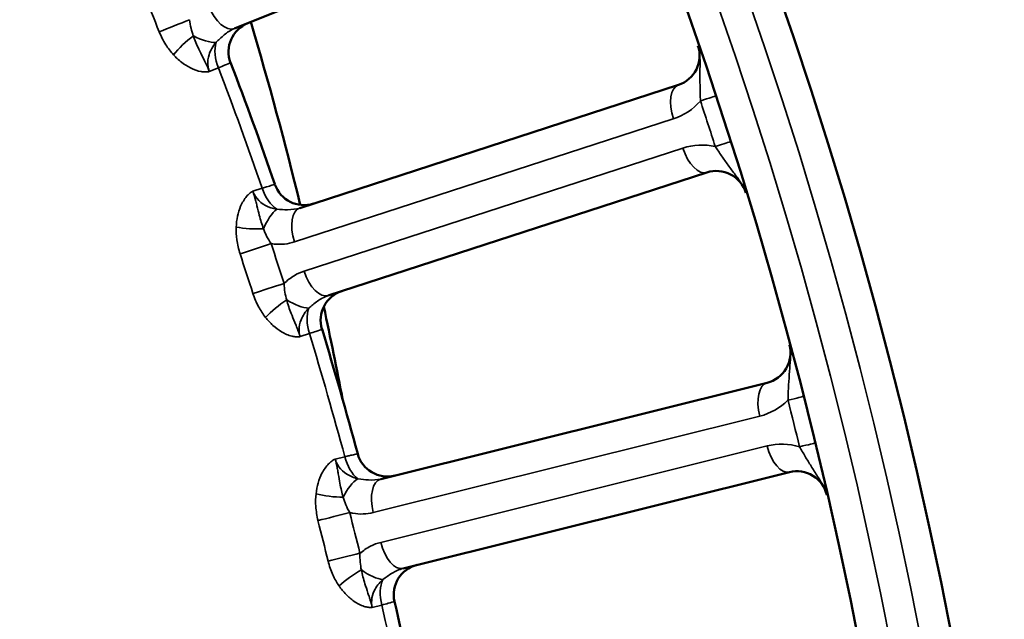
# Model space of a CAD drawing. Header units: inches. Extents: x 0 to 93.5, y 0 to 66.1.
# Tile 44 of 256: x 35.758 to 37.021, y 38.352 to 39.121. Entities that reach past the tile are written whole.
import ezdxf

# ---------------------------------------------------------------- set-up
doc = ezdxf.new("R2010")
doc.units = ezdxf.units.IN
doc.header["$LTSCALE"] = 4
doc.header["$MEASUREMENT"] = 0
doc.layers.add('Visible (ANSI)', color=7, linetype='Continuous', lineweight=50)
doc.layers.add('Visible Narrow (ANSI)', color=7, linetype='Continuous', lineweight=35)

msp = doc.modelspace()

# ---------------------------------------------------------------- linework, layer by layer
at = {"layer": 'Visible (ANSI)'}
for p, q in [((36.0334, 39.1095), (36.5069, 39.3008)), ((36.6028, 39.0374), (36.1171, 38.8795)), ((36.1536, 38.7672), (36.6393, 38.925)), ((36.7166, 38.6555), (36.221, 38.532)), ((36.2496, 38.4174), (36.7452, 38.5409))]:
    msp.add_line(p, q, dxfattribs=at)
for radius in [8.189, 6.1811, 5.8661, 5.748]:
    msp.add_circle((31.1926, 37.2174), radius, dxfattribs=at)
for centre, radius, start, end in [((36.0653, 39.0799), 0.0394, 112, 200.9189), ((36.5906, 39.0748), 0.0394, 288, 18.9879), ((31.1926, 37.2174), 5.1772, 19.0811, 20.9189), ((36.6515, 38.8876), 0.0394, 17.0121, 108), ((36.1225, 38.9227), 0.0394, 199.0811, 288), ((36.1834, 38.7355), 0.0394, 108, 196.9189), ((31.1926, 37.2174), 5.1772, 15.0811, 16.9189), ((36.7071, 38.6937), 0.0394, 284, 14.9879), ((36.2295, 38.5747), 0.0394, 195.0811, 284), ((36.7547, 38.5027), 0.0394, 13.0121, 104), ((36.2771, 38.3837), 0.0394, 104, 192.9189), ((31.1926, 37.2174), 5.1772, 11.0811, 12.9189)]:
    msp.add_arc(centre, radius, start, end, dxfattribs=at)
for points in [[(36.0544, 39.118), (36.0774, 39.0405), (36.0985, 38.9623), (36.1178, 38.8836)], [(36.148, 38.7529), (36.1566, 38.7129), (36.1648, 38.6729), (36.1725, 38.6328)]]:
    msp.add_open_spline(points, degree=3, dxfattribs=at)
at = {"layer": 'Visible Narrow (ANSI)'}
for p, q in [((36.0129, 39.0592), (36.0012, 39.0545)), ((36.1105, 38.836), (36.5962, 38.9938)), ((36.6084, 38.9564), (36.1227, 38.7986)), ((36.0571, 38.901), (36.0691, 38.9049)), ((36.1297, 38.7185), (36.1177, 38.7146)), ((36.2114, 38.489), (36.707, 38.6126)), ((36.7165, 38.5744), (36.221, 38.4508)), ((36.1627, 38.5576), (36.1749, 38.5606)), ((36.2224, 38.3704), (36.2101, 38.3674))]:
    msp.add_line(p, q, dxfattribs=at)
for radius in [6.3662, 5.8268, 5.7874]:
    msp.add_circle((31.1926, 37.2174), radius, dxfattribs=at)
for centre, radius, start, end in [((31.1926, 37.2174), 5.1602, 19.0882, 20.9118), ((36.5719, 39.0687), 0.0787, 288, 318.6458), ((31.2113, 37.2235), 5.7087, 17.6921, 18.3079), ((36.6327, 38.8815), 0.0787, 77.3542, 108), ((31.1926, 37.2174), 5.1602, 15.0882, 16.9118), ((36.688, 38.689), 0.0787, 284, 314.6458), ((31.2117, 37.2221), 5.7087, 13.6921, 14.3079), ((36.7356, 38.498), 0.0787, 73.3542, 104), ((31.1926, 37.2174), 5.1602, 11.0882, 12.9118)]:
    msp.add_arc(centre, radius, start, end, dxfattribs=at)
for centre, major_axis, ratio, start_param, end_param in [((29.3739, 36.4826), (3.0572, -7.5669), 0.866025, 1.567514, 1.574079), ((36.0186, 39.146), (0.0147, -0.0365), 0.5, 4.712389, 6.283185), ((35.9576, 39.1136), (0.0365, 0.0146), 0.001641, 1.0472, 2.169907), ((35.9759, 39.084), (-0.0291, -0.0265), 0.23794, 4.336885, 5.267623), ((35.9856, 39.1164), (-0.0338, 0.0201), 0.417627, 1.675906, 2.580298), ((36.0339, 39.0672), (-0.0147, 0.0365), 0.5698, 0.629236, 1.559974), ((36.615, 38.9999), (-0.0122, 0.0374), 0.5, 0, 1.570796), ((36.6123, 39.0106), (0.0374, 0.0124), 0.003103, 5.235979, 6.283185), ((36.6271, 38.9625), (0.0122, -0.0374), 0.5, 4.712389, 6.283185), ((36.6313, 38.9522), (0.0375, 0.012), 0.003103, 0, 1.047206), ((36.0903, 38.9122), (-0.0122, 0.0374), 0.5698, 1.581619, 2.512357), ((36.0849, 38.8435), (0.013, 0.0372), 0.417627, 0.561295, 1.465687), ((36.1292, 38.8421), (-0.0122, 0.0374), 0.5, 0, 1.570796), ((36.0567, 38.8621), (0.0393, -0.0016), 0.23794, 4.157155, 5.087893), ((36.0617, 38.8277), (-0.0374, -0.0123), 0.001641, 0.971686, 2.094393), ((29.3377, 36.6147), (-2.5329, 7.7955), 0.866025, 4.709107, 4.715671), ((29.3271, 36.6112), (2.5219, -7.7617), 0.866025, 1.567514, 1.574079), ((36.1414, 38.8046), (0.0122, -0.0374), 0.5, 4.712389, 6.283185), ((36.0783, 38.7766), (0.0375, 0.0121), 0.001641, 1.0472, 2.169907), ((36.0945, 38.7458), (-0.0309, -0.0244), 0.23794, 4.336885, 5.267623), ((36.1064, 38.7774), (-0.0323, 0.0224), 0.417627, 1.675906, 2.580298), ((36.1511, 38.725), (-0.0122, 0.0374), 0.5698, 0.629236, 1.559974), ((36.7261, 38.6173), (-0.0095, 0.0382), 0.5, 0, 1.570796), ((36.7242, 38.6282), (0.0381, 0.0097), 0.003103, 5.235979, 6.283185), ((36.739, 38.5686), (0.0383, 0.0093), 0.003103, 0, 1.047206), ((36.7356, 38.5791), (0.0095, -0.0382), 0.5, 4.712389, 6.283185), ((36.1966, 38.5665), (-0.0095, 0.0382), 0.5698, 1.581619, 2.512357), ((36.1864, 38.4983), (0.0155, 0.0362), 0.417627, 0.561295, 1.465687), ((36.2305, 38.4938), (-0.0095, 0.0382), 0.5, 0, 1.570796), ((36.1596, 38.5188), (0.0391, -0.0043), 0.23794, 4.157155, 5.087893), ((36.1622, 38.4842), (-0.0382, -0.0096), 0.001641, 0.971686, 2.094393), ((29.3002, 36.7455), (-1.9829, 7.9532), 0.866025, 4.709107, 4.715671), ((29.2893, 36.7428), (1.9744, -7.9187), 0.866025, 1.567514, 1.574079), ((36.2401, 38.4556), (0.0095, -0.0382), 0.5, 4.712389, 6.283185), ((36.1752, 38.432), (0.0382, 0.0094), 0.001641, 1.0472, 2.169907), ((36.1892, 38.4002), (-0.0325, -0.0222), 0.23794, 4.336885, 5.267623), ((36.2032, 38.4308), (-0.0307, 0.0246), 0.417627, 1.675906, 2.580298), ((36.2442, 38.3755), (-0.0095, 0.0382), 0.5698, 0.629236, 1.559974)]:
    msp.add_ellipse(centre, major_axis=major_axis, ratio=ratio, start_param=start_param, end_param=end_param, dxfattribs=at)
for points, knots in [([(35.9807, 39.1002), (35.9796, 39.1033), (35.9786, 39.1065), (35.977, 39.1135), (35.9763, 39.1172), (35.9759, 39.1209)], [0, 0, 0, 0, 0.04206682, 0.04206682, 0.08937438, 0.08937438, 0.08937438, 0.08937438]), ([(35.937, 39.1054), (35.9393, 39.0996), (35.9422, 39.0941), (35.9483, 39.0843), (35.9516, 39.0799), (35.9552, 39.076)], [-0.08937438, -0.08937438, -0.08937438, -0.08937438, -0.04206682, -0.04206682, 0, 0, 0, 0]), ([(36.0097, 39.0918), (36.0115, 39.0934), (36.013, 39.0949), (36.0187, 39.1002), (36.0223, 39.1033), (36.0285, 39.1072), (36.0309, 39.1085), (36.0334, 39.1095)], [-0.129604, -0.129604, -0.129604, -0.129604, -0.1061449, -0.1061449, -0.040825, -0.040825, 0, 0, 0, 0]), ([(36.0012, 39.0545), (36.0011, 39.0548), (36.0011, 39.0548), (36.0011, 39.0549), (36.001, 39.055), (36.001, 39.0551), (36.0009, 39.0552), (36.0008, 39.0555), (36.0007, 39.0557), (36.0004, 39.0565), (36.0003, 39.0568), (35.9997, 39.0583), (35.9994, 39.0589), (35.9985, 39.061), (35.998, 39.062), (35.9969, 39.0644), (35.9964, 39.0656), (35.9949, 39.0688), (35.9941, 39.0705), (35.9912, 39.0764), (35.9894, 39.0798), (35.9878, 39.0832), (35.9864, 39.0861), (35.9852, 39.0889), (35.9828, 39.0946), (35.9817, 39.0974), (35.9807, 39.1002)], [-0.0000072, -0.0000072, -0.0000072, -0.0000072, 0.0000144, 0.0000144, 0.000036, 0.000036, 0.0000793, 0.0000793, 0.0002391, 0.0002391, 0.0007972, 0.0007972, 0.0028305, 0.0028305, 0.0079047, 0.0079047, 0.0158167, 0.0158167, 0.0316407, 0.0316407, 0.0741838, 0.0741838, 0.0741838, 0.1112792, 0.1112792, 0.1483747, 0.1483747, 0.1483747, 0.1483747]), ([(36.0012, 39.0545), (36.0012, 39.0546), (36.0011, 39.0548), (36.0011, 39.0549), (36.0001, 39.0576), (35.9995, 39.0604), (35.999, 39.0674), (35.9996, 39.0718), (36.0026, 39.0815), (36.0057, 39.087), (36.0097, 39.0918)], [-1.5054095, -1.5054095, -1.5054095, -1.5054095, -1.5031557, -1.5031557, -1.5031557, -1.4600949, -1.4600949, -1.3976809, -1.3976809, -1.3154072, -1.3154072, -1.3154072, -1.3154072]), ([(36.6279, 39.0876), (36.6279, 39.0874), (36.6281, 39.087), (36.6282, 39.0867), (36.6282, 39.0866), (36.6284, 39.086), (36.6284, 39.0858), (36.6288, 39.0847), (36.6289, 39.0842), (36.6293, 39.0823), (36.6295, 39.0814), (36.6298, 39.0794), (36.6299, 39.0784), (36.6304, 39.0741), (36.6304, 39.0716), (36.6306, 39.0635), (36.6304, 39.0588), (36.6304, 39.048), (36.6304, 39.0422), (36.6306, 39.0297), (36.6308, 39.023), (36.631, 39.0167)], [-0.0000173, -0.0000173, -0.0000173, -0.0000173, 0.0000144, 0.0000144, 0.0000945, 0.0000945, 0.0003984, 0.0003984, 0.0015428, 0.0015428, 0.0053198, 0.0053198, 0.010657, 0.010657, 0.0315035, 0.0315035, 0.0812568, 0.0812568, 0.1459688, 0.1459688, 0.2230816, 0.2230816, 0.2230816, 0.2230816]), ([(35.9552, 39.076), (35.9584, 39.0725), (35.9618, 39.0693), (35.9691, 39.0636), (35.9729, 39.0611), (35.9769, 39.0592), (35.9814, 39.0569), (35.9861, 39.0552), (35.9926, 39.0541), (35.9944, 39.0539), (35.997, 39.0539), (35.9979, 39.0539), (35.9993, 39.0541), (35.9998, 39.0541), (36.0006, 39.0543), (36.0008, 39.0544), (36.001, 39.0544), (36.0011, 39.0544), (36.0012, 39.0545), (36.0012, 39.0545), (36.0012, 39.0545), (36.0012, 39.0545), (36.0012, 39.0545), (36.0012, 39.0545), (36.0012, 39.0545), (36.0012, 39.0545), (36.0012, 39.0545)], [-0.1483747, -0.1483747, -0.1483747, -0.1483747, -0.1112792, -0.1112792, -0.0741838, -0.0741838, -0.0741838, -0.0316407, -0.0316407, -0.0158167, -0.0158167, -0.0079047, -0.0079047, -0.0028305, -0.0028305, -0.0007972, -0.0007972, -0.0002391, -0.0002391, -0.0000793, -0.0000793, -0.000036, -0.000036, -0.0000144, -0.0000144, 0.0000072, 0.0000072, 0.0000072, 0.0000072]), ([(36.0129, 39.0592), (36.0159, 39.0605), (36.0186, 39.0616), (36.0244, 39.0641), (36.0269, 39.0652), (36.0283, 39.0658), (36.0285, 39.0659), (36.0285, 39.0659)], [0, 0, 0, 0, 0.060011, 0.060011, 0.1560285, 0.1560285, 0.1920118, 0.1920118, 0.1920118, 0.1920118]), ([(36.0725, 37.2174), (36.0725, 37.2808), (36.0691, 37.3446), (36.0463, 37.5588), (36.0107, 37.7079), (35.9047, 37.9921), (35.8318, 38.1301), (35.709, 38.3054), (35.6716, 38.3535), (35.557, 38.4866), (35.4733, 38.567), (35.2935, 38.7101), (35.1974, 38.7728), (34.9865, 38.8848), (34.8688, 38.9327), (34.6586, 38.9943), (34.5677, 39.0137), (34.4071, 39.0357), (34.3377, 39.0414), (34.1976, 39.0448), (34.1271, 39.0426), (33.9489, 39.0268), (33.8413, 39.0078), (33.6949, 38.9684), (33.6537, 38.9558), (33.5212, 38.9101), (33.4308, 38.8708), (33.2565, 38.7777), (33.1726, 38.7239), (33.054, 38.6334), (33.0157, 38.6017), (32.9011, 38.4986), (32.8284, 38.421), (32.684, 38.237), (32.6155, 38.1279), (32.4994, 37.8904), (32.4523, 37.7586), (32.4038, 37.548), (32.3914, 37.4718), (32.377, 37.3264), (32.3741, 37.2564), (32.3765, 37.1164), (32.3818, 37.0463), (32.4097, 36.8384), (32.4441, 36.703), (32.5261, 36.4881), (32.5646, 36.4062), (32.634, 36.2829), (32.6613, 36.239), (32.7579, 36.0972), (32.8357, 36.0043), (32.9866, 35.8563), (33.0564, 35.7974), (33.2211, 35.678), (33.3191, 35.6199), (33.5232, 35.5229), (33.6292, 35.484), (33.9112, 35.4082), (34.094, 35.3867), (34.3372, 35.3936), (34.3994, 35.3985), (34.5878, 35.4228), (34.7142, 35.4525), (34.9587, 35.5376), (35.0769, 35.5931), (35.3347, 35.7489), (35.4726, 35.8607), (35.6398, 36.0424), (35.6847, 36.0973), (35.7923, 36.2454), (35.851, 36.3441), (35.949, 36.552), (35.9882, 36.6611), (36.0534, 36.9167), (36.0725, 37.0677), (36.0725, 37.2174)], [-26.926309, -26.926309, -26.926309, -26.926309, -26.494089, -26.494089, -25.467775, -25.467775, -24.407084, -24.407084, -23.982799, -23.982799, -23.171449, -23.171449, -22.360095, -22.360095, -21.454886, -21.454886, -20.789083, -20.789083, -20.283515, -20.283515, -19.777948, -19.777948, -19.000151, -19.000151, -18.69136, -18.69136, -17.993567, -17.993567, -17.29577, -17.29577, -16.946334, -16.946334, -16.212096, -16.212096, -15.333866, -15.333866, -14.391156, -14.391156, -13.868952, -13.868952, -13.394822, -13.394822, -12.920687, -12.920687, -11.971416, -11.971416, -11.357277, -11.357277, -11.001267, -11.001267, -10.167251, -10.167251, -9.529769, -9.529769, -8.728739, -8.728739, -7.927704, -7.927704, -6.625344, -6.625344, -6.174824, -6.174824, -5.247745, -5.247745, -4.320661, -4.320661, -3.087366, -3.087366, -2.592823, -2.592823, -1.806376, -1.806376, -1.019924, -1.019924, 0, 0, 0, 0]), ([(36.65, 38.9583), (36.6526, 38.9545), (36.6553, 38.9504), (36.6608, 38.9424), (36.6636, 38.9385), (36.6665, 38.9345), (36.6695, 38.9304), (36.6725, 38.9264), (36.6772, 38.92), (36.6788, 38.9179), (36.6818, 38.9136), (36.6832, 38.9115), (36.6854, 38.9077), (36.6858, 38.9069), (36.6868, 38.905), (36.6872, 38.9043), (36.6879, 38.9024), (36.6881, 38.902), (36.6885, 38.9009), (36.6886, 38.9007), (36.6888, 38.9002), (36.6888, 38.9001), (36.6889, 38.8999), (36.689, 38.8996), (36.6891, 38.8991)], [0, 0, 0, 0, 0.0566386, 0.0566386, 0.1115465, 0.1115465, 0.1115465, 0.1664545, 0.1664545, 0.1915781, 0.1915781, 0.2124246, 0.2124246, 0.2177588, 0.2177588, 0.2215388, 0.2215388, 0.2226832, 0.2226832, 0.2229871, 0.2229871, 0.2230401, 0.2230401, 0.223093, 0.223093, 0.223093, 0.223093]), ([(36.0853, 38.9098), (36.0853, 38.9098), (36.084, 38.9094), (36.0797, 38.9081), (36.0774, 38.9074), (36.073, 38.9061), (36.0711, 38.9055), (36.0691, 38.9049)], [0, 0, 0, 0, 0.0913718, 0.0913718, 0.1533041, 0.1533041, 0.1920118, 0.1920118, 0.1920118, 0.1920118]), ([(36.0571, 38.901), (36.0571, 38.901), (36.0571, 38.901), (36.0571, 38.901), (36.0571, 38.901), (36.0571, 38.901), (36.0571, 38.901), (36.057, 38.901), (36.057, 38.901), (36.057, 38.9009), (36.0569, 38.9009), (36.0566, 38.9008), (36.0565, 38.9007), (36.0558, 38.9004), (36.0553, 38.9001), (36.0541, 38.8993), (36.0534, 38.8987), (36.0515, 38.897), (36.0502, 38.8958), (36.046, 38.8908), (36.0434, 38.8864), (36.0414, 38.8818), (36.0397, 38.8777), (36.0383, 38.8734), (36.0364, 38.8644), (36.0358, 38.8597), (36.0357, 38.855)], [-0.148382, -0.148382, -0.148382, -0.148382, -0.1483603, -0.1483603, -0.1483387, -0.1483387, -0.1482955, -0.1482955, -0.1481357, -0.1481357, -0.1475775, -0.1475775, -0.1455443, -0.1455443, -0.14047, -0.14047, -0.132558, -0.132558, -0.1167341, -0.1167341, -0.074191, -0.074191, -0.074191, -0.0370955, -0.0370955, 0, 0, 0, 0]), ([(36.0708, 38.8528), (36.0697, 38.8556), (36.0687, 38.8584), (36.0669, 38.8643), (36.0661, 38.8673), (36.0653, 38.8704), (36.0643, 38.874), (36.0634, 38.8778), (36.0619, 38.8841), (36.0614, 38.886), (36.0605, 38.8894), (36.0602, 38.8906), (36.0595, 38.8932), (36.0592, 38.8942), (36.0585, 38.8965), (36.0583, 38.8971), (36.0579, 38.8986), (36.0577, 38.899), (36.0575, 38.8997), (36.0574, 38.8999), (36.0573, 38.9003), (36.0573, 38.9004), (36.0572, 38.9005), (36.0572, 38.9006), (36.0572, 38.9007), (36.0572, 38.9007), (36.0571, 38.901)], [0, 0, 0, 0, 0.0370955, 0.0370955, 0.074191, 0.074191, 0.074191, 0.1167341, 0.1167341, 0.132558, 0.132558, 0.14047, 0.14047, 0.1455443, 0.1455443, 0.1475775, 0.1475775, 0.1481357, 0.1481357, 0.1482955, 0.1482955, 0.1483387, 0.1483387, 0.1483603, 0.1483603, 0.148382, 0.148382, 0.148382, 0.148382]), ([(36.0876, 38.8779), (36.0851, 38.8783), (36.0826, 38.879), (36.0707, 38.883), (36.0628, 38.8892), (36.0581, 38.8984), (36.0575, 38.8997), (36.0571, 38.901)], [-1.3153391, -1.3153391, -1.3153391, -1.3153391, -1.2817845, -1.2817845, -1.1462437, -1.1462437, -1.1253367, -1.1253367, -1.1253367, -1.1253367]), ([(36.1171, 38.8795), (36.1124, 38.878), (36.1072, 38.8773), (36.0973, 38.8773), (36.0929, 38.8776), (36.0876, 38.8779)], [-0.1296633, -0.1296633, -0.1296633, -0.1296633, -0.053265, -0.053265, 0, 0, 0, 0]), ([(36.0357, 38.855), (36.0354, 38.8497), (36.0357, 38.8442), (36.0373, 38.8327), (36.0387, 38.8266), (36.0406, 38.8208)], [-0.08937438, -0.08937438, -0.08937438, -0.08937438, -0.04730953, -0.04730953, 0, 0, 0, 0]), ([(36.0804, 38.8338), (36.0783, 38.8369), (36.0764, 38.8402), (36.0732, 38.8466), (36.0719, 38.8497), (36.0708, 38.8528)], [0, 0, 0, 0, 0.04730953, 0.04730953, 0.08937438, 0.08937438, 0.08937438, 0.08937438]), ([(35.7959, 37.2174), (35.7959, 37.0884), (35.78, 36.9584), (35.7255, 36.7374), (35.6926, 36.6428), (35.6101, 36.4617), (35.5605, 36.3754), (35.4691, 36.245), (35.4309, 36.1965), (35.2881, 36.0352), (35.1695, 35.9348), (34.9457, 35.7929), (34.8426, 35.7416), (34.6281, 35.6615), (34.5166, 35.6327), (34.3497, 35.6075), (34.2944, 35.6019), (34.0779, 35.5912), (33.9143, 35.607), (33.6606, 35.6701), (33.565, 35.7033), (33.3804, 35.7872), (33.2915, 35.8381), (33.142, 35.9432), (33.0785, 35.9953), (32.941, 36.1269), (32.87, 36.2097), (32.7818, 36.3367), (32.7569, 36.376), (32.6934, 36.4866), (32.6582, 36.5602), (32.5831, 36.7535), (32.5516, 36.8756), (32.526, 37.0631), (32.5212, 37.1263), (32.519, 37.2526), (32.5216, 37.3157), (32.5348, 37.4469), (32.5462, 37.5155), (32.5906, 37.7053), (32.6337, 37.824), (32.74, 38.0373), (32.8026, 38.1351), (32.9344, 38.2995), (33.0007, 38.3685), (33.1049, 38.4599), (33.1398, 38.488), (33.2475, 38.5678), (33.3236, 38.615), (33.4815, 38.6961), (33.5632, 38.7299), (33.6826, 38.7687), (33.7197, 38.7794), (33.8514, 38.8121), (33.9479, 38.8273), (34.1073, 38.8381), (34.1702, 38.8388), (34.2948, 38.833), (34.3565, 38.8267), (34.4988, 38.804), (34.579, 38.785), (34.7639, 38.7263), (34.8669, 38.6817), (35.0504, 38.579), (35.1336, 38.5221), (35.2886, 38.3934), (35.3602, 38.3217), (35.4579, 38.2039), (35.4898, 38.1615), (35.594, 38.0074), (35.6553, 37.887), (35.7444, 37.6404), (35.774, 37.5116), (35.7931, 37.3269), (35.7959, 37.272), (35.7959, 37.2174)], [0, 0, 0, 0, 1.019924, 1.019924, 1.806376, 1.806376, 2.592823, 2.592823, 3.087366, 3.087366, 4.320661, 4.320661, 5.247745, 5.247745, 6.174824, 6.174824, 6.625344, 6.625344, 7.927704, 7.927704, 8.728739, 8.728739, 9.529769, 9.529769, 10.167251, 10.167251, 11.001267, 11.001267, 11.357277, 11.357277, 11.971416, 11.971416, 12.920687, 12.920687, 13.394822, 13.394822, 13.868952, 13.868952, 14.391156, 14.391156, 15.333866, 15.333866, 16.212096, 16.212096, 16.946334, 16.946334, 17.29577, 17.29577, 17.993567, 17.993567, 18.69136, 18.69136, 19.000151, 19.000151, 19.777948, 19.777948, 20.283515, 20.283515, 20.789083, 20.789083, 21.454886, 21.454886, 22.360095, 22.360095, 23.171449, 23.171449, 23.982799, 23.982799, 24.407084, 24.407084, 25.467775, 25.467775, 26.494089, 26.494089, 26.926309, 26.926309, 26.926309, 26.926309]), ([(36.0804, 38.8338), (36.0818, 38.8336), (36.0831, 38.8334), (36.0933, 38.8324), (36.1023, 38.8333), (36.1105, 38.836)], [0.04155794, 0.04155794, 0.04155794, 0.04155794, 0.05326495, 0.05326495, 0.12966332, 0.12966332, 0.12966332, 0.12966332]), ([(36.1227, 38.7986), (36.1183, 38.7971), (36.114, 38.7952), (36.1053, 38.7899), (36.1009, 38.7865), (36.097, 38.7826)], [0, 0, 0, 0, 0.04082497, 0.04082497, 0.08802318, 0.08802318, 0.08802318, 0.08802318]), ([(36.1004, 38.7616), (36.0995, 38.7647), (36.0987, 38.7681), (36.0976, 38.7751), (36.0972, 38.7789), (36.097, 38.7826)], [0, 0, 0, 0, 0.04206682, 0.04206682, 0.08937438, 0.08937438, 0.08937438, 0.08937438]), ([(36.0572, 38.7698), (36.0591, 38.7639), (36.0615, 38.7582), (36.067, 38.748), (36.07, 38.7434), (36.0733, 38.7392)], [-0.08937438, -0.08937438, -0.08937438, -0.08937438, -0.04206682, -0.04206682, 0, 0, 0, 0]), ([(36.1287, 38.7512), (36.1306, 38.7527), (36.1322, 38.7541), (36.1382, 38.7589), (36.1421, 38.7618), (36.1486, 38.7653), (36.1511, 38.7664), (36.1536, 38.7672)], [-0.129604, -0.129604, -0.129604, -0.129604, -0.1061449, -0.1061449, -0.040825, -0.040825, 0, 0, 0, 0]), ([(36.1177, 38.7146), (36.1176, 38.7148), (36.1176, 38.7149), (36.1175, 38.715), (36.1175, 38.7151), (36.1175, 38.7152), (36.1174, 38.7153), (36.1173, 38.7157), (36.1173, 38.7158), (36.117, 38.7166), (36.1169, 38.7169), (36.1164, 38.7184), (36.1162, 38.7191), (36.1154, 38.7213), (36.115, 38.7223), (36.1141, 38.7248), (36.1136, 38.726), (36.1123, 38.7293), (36.1116, 38.731), (36.1092, 38.7371), (36.1077, 38.7407), (36.1063, 38.7441), (36.1051, 38.7472), (36.104, 38.7501), (36.1021, 38.7559), (36.1012, 38.7587), (36.1004, 38.7616)], [-0.0000072, -0.0000072, -0.0000072, -0.0000072, 0.0000144, 0.0000144, 0.000036, 0.000036, 0.0000793, 0.0000793, 0.0002391, 0.0002391, 0.0007972, 0.0007972, 0.0028305, 0.0028305, 0.0079048, 0.0079048, 0.0158167, 0.0158167, 0.0316407, 0.0316407, 0.0741838, 0.0741838, 0.0741838, 0.1112792, 0.1112792, 0.1483747, 0.1483747, 0.1483747, 0.1483747]), ([(36.0733, 38.7392), (36.0762, 38.7355), (36.0794, 38.7321), (36.0863, 38.7259), (36.0899, 38.7232), (36.0937, 38.7209), (36.098, 38.7184), (36.1026, 38.7163), (36.109, 38.7148), (36.1108, 38.7145), (36.1134, 38.7143), (36.1143, 38.7142), (36.1157, 38.7143), (36.1162, 38.7143), (36.117, 38.7144), (36.1172, 38.7145), (36.1175, 38.7145), (36.1175, 38.7146), (36.1176, 38.7146), (36.1176, 38.7146), (36.1176, 38.7146), (36.1176, 38.7146), (36.1176, 38.7146), (36.1176, 38.7146), (36.1177, 38.7146), (36.1177, 38.7146), (36.1177, 38.7146)], [-0.1483747, -0.1483747, -0.1483747, -0.1483747, -0.1112792, -0.1112792, -0.0741838, -0.0741838, -0.0741838, -0.0316407, -0.0316407, -0.0158167, -0.0158167, -0.0079048, -0.0079048, -0.0028305, -0.0028305, -0.0007972, -0.0007972, -0.0002391, -0.0002391, -0.0000793, -0.0000793, -0.000036, -0.000036, -0.0000144, -0.0000144, 0.0000072, 0.0000072, 0.0000072, 0.0000072]), ([(36.1177, 38.7146), (36.1176, 38.7147), (36.1176, 38.7149), (36.1175, 38.715), (36.1167, 38.7178), (36.1163, 38.7206), (36.1164, 38.7277), (36.1172, 38.732), (36.121, 38.7415), (36.1244, 38.7467), (36.1287, 38.7512)], [-1.5054111, -1.5054111, -1.5054111, -1.5054111, -1.5031468, -1.5031468, -1.5031468, -1.4600859, -1.4600859, -1.3976813, -1.3976813, -1.3154087, -1.3154087, -1.3154087, -1.3154087]), ([(36.1297, 38.7185), (36.1327, 38.7195), (36.1355, 38.7205), (36.1415, 38.7226), (36.144, 38.7234), (36.1455, 38.724), (36.1457, 38.724), (36.1457, 38.724)], [0, 0, 0, 0, 0.060011, 0.060011, 0.1560285, 0.1560285, 0.1920118, 0.1920118, 0.1920118, 0.1920118]), ([(36.7451, 38.7039), (36.7452, 38.7034), (36.7453, 38.7031), (36.7453, 38.7029), (36.7454, 38.7028), (36.7455, 38.7023), (36.7455, 38.702), (36.7458, 38.7009), (36.7458, 38.7005), (36.7462, 38.6985), (36.7463, 38.6976), (36.7464, 38.6956), (36.7465, 38.6946), (36.7466, 38.6902), (36.7465, 38.6878), (36.7461, 38.6797), (36.7456, 38.6749), (36.7448, 38.6643), (36.7444, 38.6584), (36.7437, 38.646), (36.7435, 38.6393), (36.7433, 38.6329)], [-0.0000114, -0.0000114, -0.0000114, -0.0000114, 0.0000415, 0.0000415, 0.0000945, 0.0000945, 0.0003984, 0.0003984, 0.0015428, 0.0015428, 0.0053228, 0.0053228, 0.010657, 0.010657, 0.0315035, 0.0315035, 0.0812568, 0.0812568, 0.1459688, 0.1459688, 0.2230816, 0.2230816, 0.2230816, 0.2230816]), ([(36.1915, 38.5644), (36.1915, 38.5644), (36.1901, 38.5641), (36.1857, 38.5631), (36.1834, 38.5626), (36.1789, 38.5615), (36.177, 38.5611), (36.1749, 38.5606)], [0, 0, 0, 0, 0.0913715, 0.0913715, 0.153304, 0.153304, 0.1920118, 0.1920118, 0.1920118, 0.1920118]), ([(36.7581, 38.5734), (36.7604, 38.5694), (36.7629, 38.5652), (36.7678, 38.5568), (36.7703, 38.5527), (36.773, 38.5484), (36.7756, 38.5442), (36.7783, 38.54), (36.7826, 38.5332), (36.784, 38.531), (36.7867, 38.5265), (36.788, 38.5244), (36.7899, 38.5205), (36.7903, 38.5196), (36.7911, 38.5177), (36.7915, 38.5169), (36.7921, 38.515), (36.7922, 38.5145), (36.7926, 38.5135), (36.7926, 38.5132), (36.7928, 38.5127), (36.7928, 38.5126), (36.7928, 38.5124), (36.7929, 38.5121), (36.793, 38.5116)], [0, 0, 0, 0, 0.0566386, 0.0566386, 0.1115465, 0.1115465, 0.1115465, 0.1664545, 0.1664545, 0.1915781, 0.1915781, 0.2124246, 0.2124246, 0.2177588, 0.2177588, 0.2215388, 0.2215388, 0.2226832, 0.2226832, 0.2229871, 0.2229871, 0.2230401, 0.2230401, 0.223093, 0.223093, 0.223093, 0.223093]), ([(36.1627, 38.5576), (36.1627, 38.5576), (36.1627, 38.5576), (36.1627, 38.5576), (36.1627, 38.5576), (36.1627, 38.5576), (36.1627, 38.5576), (36.1626, 38.5576), (36.1626, 38.5575), (36.1625, 38.5575), (36.1625, 38.5575), (36.1622, 38.5574), (36.162, 38.5573), (36.1613, 38.557), (36.1608, 38.5568), (36.1596, 38.5561), (36.1589, 38.5556), (36.1568, 38.554), (36.1555, 38.5528), (36.1509, 38.5481), (36.148, 38.544), (36.1457, 38.5395), (36.1437, 38.5356), (36.142, 38.5313), (36.1395, 38.5225), (36.1386, 38.5178), (36.1381, 38.5132)], [-0.148382, -0.148382, -0.148382, -0.148382, -0.1483603, -0.1483603, -0.1483387, -0.1483387, -0.1482955, -0.1482955, -0.1481357, -0.1481357, -0.1475775, -0.1475775, -0.1455443, -0.1455443, -0.14047, -0.14047, -0.132558, -0.132558, -0.116734, -0.116734, -0.074191, -0.074191, -0.074191, -0.0370955, -0.0370955, 0, 0, 0, 0]), ([(36.173, 38.5085), (36.1721, 38.5114), (36.1713, 38.5143), (36.1699, 38.5203), (36.1693, 38.5233), (36.1687, 38.5265), (36.168, 38.5302), (36.1674, 38.534), (36.1663, 38.5404), (36.166, 38.5423), (36.1653, 38.5458), (36.1651, 38.547), (36.1645, 38.5496), (36.1643, 38.5507), (36.1638, 38.5529), (36.1636, 38.5536), (36.1633, 38.5552), (36.1632, 38.5555), (36.163, 38.5563), (36.163, 38.5565), (36.1629, 38.5568), (36.1628, 38.5569), (36.1628, 38.5571), (36.1628, 38.5571), (36.1628, 38.5573), (36.1628, 38.5573), (36.1627, 38.5576)], [0, 0, 0, 0, 0.0370955, 0.0370955, 0.074191, 0.074191, 0.074191, 0.116734, 0.116734, 0.132558, 0.132558, 0.14047, 0.14047, 0.1455443, 0.1455443, 0.1475775, 0.1475775, 0.1481357, 0.1481357, 0.1482955, 0.1482955, 0.1483387, 0.1483387, 0.1483603, 0.1483603, 0.148382, 0.148382, 0.148382, 0.148382]), ([(36.1915, 38.5324), (36.189, 38.533), (36.1866, 38.5338), (36.1749, 38.5387), (36.1675, 38.5454), (36.1635, 38.555), (36.163, 38.5563), (36.1627, 38.5576)], [-1.3153398, -1.3153398, -1.3153398, -1.3153398, -1.2815416, -1.2815416, -1.1456642, -1.1456642, -1.1253375, -1.1253375, -1.1253375, -1.1253375]), ([(36.221, 38.532), (36.2163, 38.5308), (36.211, 38.5305), (36.2012, 38.5311), (36.1968, 38.5317), (36.1915, 38.5324)], [-0.1296633, -0.1296633, -0.1296633, -0.1296633, -0.053265, -0.053265, 0, 0, 0, 0]), ([(36.1381, 38.5132), (36.1375, 38.5079), (36.1374, 38.5024), (36.1382, 38.4908), (36.1391, 38.4847), (36.1406, 38.4787)], [-0.08937438, -0.08937438, -0.08937438, -0.08937438, -0.04730953, -0.04730953, 0, 0, 0, 0]), ([(36.1813, 38.4889), (36.1794, 38.4922), (36.1777, 38.4956), (36.175, 38.5022), (36.1738, 38.5054), (36.173, 38.5085)], [0, 0, 0, 0, 0.04730953, 0.04730953, 0.08937438, 0.08937438, 0.08937438, 0.08937438]), ([(36.1813, 38.4889), (36.1826, 38.4886), (36.1839, 38.4883), (36.194, 38.4866), (36.203, 38.4869), (36.2114, 38.489)], [0.04155794, 0.04155794, 0.04155794, 0.04155794, 0.05326495, 0.05326495, 0.12966332, 0.12966332, 0.12966332, 0.12966332]), ([(36.221, 38.4508), (36.2165, 38.4497), (36.2121, 38.448), (36.203, 38.4434), (36.1985, 38.4403), (36.1943, 38.4367)], [0, 0, 0, 0, 0.04082497, 0.04082497, 0.08802318, 0.08802318, 0.08802318, 0.08802318]), ([(36.1962, 38.4155), (36.1955, 38.4187), (36.195, 38.422), (36.1943, 38.4292), (36.1942, 38.433), (36.1943, 38.4367)], [0, 0, 0, 0, 0.04206682, 0.04206682, 0.08937438, 0.08937438, 0.08937438, 0.08937438]), ([(36.1536, 38.4267), (36.1551, 38.4207), (36.1571, 38.4148), (36.1619, 38.4042), (36.1645, 38.3995), (36.1675, 38.395)], [-0.08937438, -0.08937438, -0.08937438, -0.08937438, -0.04206682, -0.04206682, 0, 0, 0, 0]), ([(36.2101, 38.3674), (36.21, 38.3677), (36.21, 38.3677), (36.21, 38.3678), (36.21, 38.3679), (36.2099, 38.368), (36.2099, 38.3681), (36.2098, 38.3685), (36.2098, 38.3687), (36.2096, 38.3694), (36.2095, 38.3698), (36.2091, 38.3713), (36.2089, 38.372), (36.2083, 38.3742), (36.208, 38.3753), (36.2072, 38.3778), (36.2069, 38.379), (36.2058, 38.3824), (36.2052, 38.3842), (36.2032, 38.3904), (36.202, 38.3941), (36.2008, 38.3976), (36.1999, 38.4007), (36.199, 38.4037), (36.1974, 38.4096), (36.1967, 38.4126), (36.1962, 38.4155)], [-0.0000072, -0.0000072, -0.0000072, -0.0000072, 0.0000144, 0.0000144, 0.000036, 0.000036, 0.0000793, 0.0000793, 0.0002391, 0.0002391, 0.0007972, 0.0007972, 0.0028305, 0.0028305, 0.0079048, 0.0079048, 0.0158167, 0.0158167, 0.0316407, 0.0316407, 0.0741838, 0.0741838, 0.0741838, 0.1112792, 0.1112792, 0.1483747, 0.1483747, 0.1483747, 0.1483747]), ([(36.2237, 38.4031), (36.2257, 38.4045), (36.2274, 38.4058), (36.2337, 38.4102), (36.2378, 38.4127), (36.2445, 38.4158), (36.247, 38.4167), (36.2496, 38.4174)], [-0.129604, -0.129604, -0.129604, -0.129604, -0.1061449, -0.1061449, -0.040825, -0.040825, 0, 0, 0, 0]), ([(36.2101, 38.3674), (36.2101, 38.3675), (36.21, 38.3677), (36.21, 38.3678), (36.2094, 38.3706), (36.2092, 38.3735), (36.2097, 38.3805), (36.2109, 38.3848), (36.2153, 38.394), (36.2191, 38.3989), (36.2237, 38.4031)], [-1.505406, -1.505406, -1.505406, -1.505406, -1.5031295, -1.5031295, -1.5031295, -1.4600684, -1.4600684, -1.3976747, -1.3976747, -1.3154037, -1.3154037, -1.3154037, -1.3154037]), ([(36.1675, 38.395), (36.1702, 38.3912), (36.1732, 38.3875), (36.1796, 38.3809), (36.183, 38.3779), (36.1866, 38.3754), (36.1908, 38.3725), (36.1952, 38.3702), (36.2015, 38.3682), (36.2032, 38.3678), (36.2058, 38.3674), (36.2067, 38.3673), (36.2081, 38.3672), (36.2086, 38.3672), (36.2094, 38.3673), (36.2096, 38.3673), (36.2099, 38.3673), (36.21, 38.3674), (36.21, 38.3674), (36.2101, 38.3674), (36.2101, 38.3674), (36.2101, 38.3674), (36.2101, 38.3674), (36.2101, 38.3674), (36.2101, 38.3674), (36.2101, 38.3674), (36.2101, 38.3674)], [-0.1483747, -0.1483747, -0.1483747, -0.1483747, -0.1112792, -0.1112792, -0.0741838, -0.0741838, -0.0741838, -0.0316407, -0.0316407, -0.0158167, -0.0158167, -0.0079048, -0.0079048, -0.0028305, -0.0028305, -0.0007972, -0.0007972, -0.0002391, -0.0002391, -0.0000793, -0.0000793, -0.000036, -0.000036, -0.0000144, -0.0000144, 0.0000072, 0.0000072, 0.0000072, 0.0000072]), ([(36.2224, 38.3704), (36.2255, 38.3713), (36.2283, 38.372), (36.2344, 38.3737), (36.237, 38.3744), (36.2385, 38.3748), (36.2387, 38.3748), (36.2387, 38.3748)], [0, 0, 0, 0, 0.060011, 0.060011, 0.1560285, 0.1560285, 0.1920117, 0.1920117, 0.1920117, 0.1920117])]:
    msp.add_open_spline(points, degree=3, knots=knots, dxfattribs=at)

doc.saveas('drawing.dxf')
